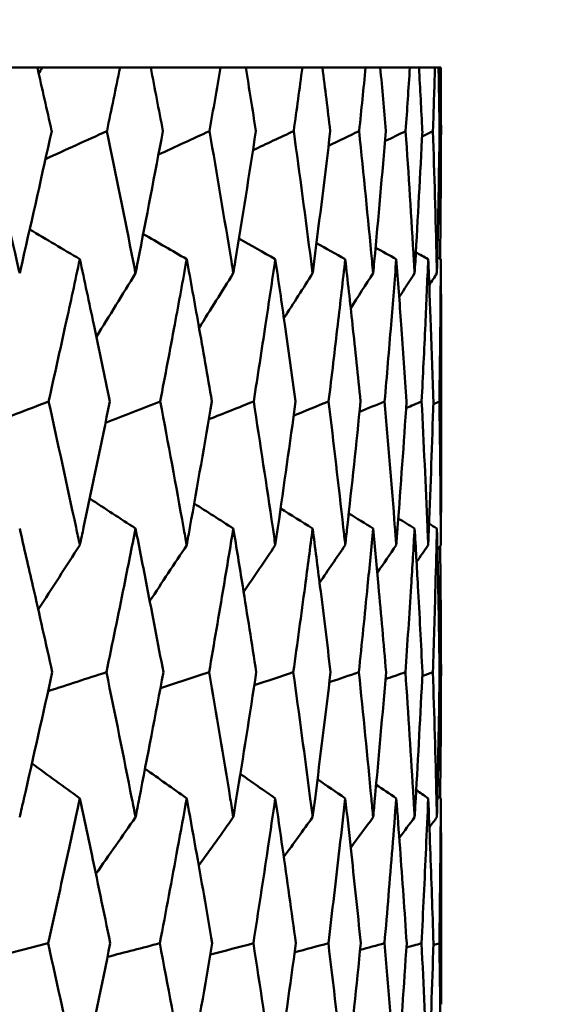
# Model space of a CAD drawing. Header units: millimetres. Extents: x 172 to 1631, y 500 to 2693.
# Tile 62 of 218: x 452.51 to 454.69, y 734.87 to 738.89. Entities that reach past the tile are written whole.
import ezdxf

# ---------------------------------------------------------------- set-up
doc = ezdxf.new("R2010")
doc.units = ezdxf.units.MM
doc.header["$LTSCALE"] = 10
doc.layers.add('Widoczne (ISO)', color=7, linetype='Continuous', lineweight=50)

msp = doc.modelspace()

# ---------------------------------------------------------------- linework, layer by layer
at = {"layer": 'Widoczne (ISO)'}
for p, q in [((452.5831, 738.6986), (452.4366, 738.6986)), ((452.5831, 738.6986), (452.6025, 738.6986)), ((452.6025, 738.6986), (452.9211, 738.6986)), ((453.0466, 738.6986), (452.9211, 738.6986)), ((453.0466, 738.6986), (453.3317, 738.6986)), ((453.4357, 738.6986), (453.3317, 738.6986)), ((453.4357, 738.6986), (453.667, 738.6986)), ((453.7492, 738.6986), (453.667, 738.6986)), ((453.7492, 738.6986), (453.9257, 738.6986)), ((453.9856, 738.6986), (453.9257, 738.6986)), ((453.9856, 738.6986), (454.1066, 738.6986)), ((454.144, 738.6986), (454.1066, 738.6986)), ((454.144, 738.6986), (454.209, 738.6986)), ((454.2239, 738.6986), (454.209, 738.6986)), ((454.2239, 738.6986), (454.2327, 738.6986)), ((454.2281, 738.4362), (454.234, 738.4393)), ((454.2343, 737.573), (454.2343, 737.094)), ((454.2282, 736.226), (454.234, 736.2282)), ((454.2343, 735.3685), (454.2343, 734.8714))]:
    msp.add_line(p, q, dxfattribs=at)
msp.add_circle((434.2343, 768.6986), 50, dxfattribs=at)
for points, knots in [([(452.6417, 738.4393), (452.6416, 738.4399), (452.6415, 738.4404), (452.6221, 738.5268), (452.6027, 738.6127), (452.5831, 738.6986)], [0.02951568, 0.02951568, 0.02951568, 0.02951568, 0.02969929, 0.02969929, 0.05939589, 0.05939589, 0.05939589, 0.05939589]), ([(452.9211, 738.6986), (452.9035, 738.6127), (452.8858, 738.5268), (452.8678, 738.4404), (452.8677, 738.4399), (452.8676, 738.4393)], [0, 0, 0, 0, 0.02969567, 0.02969567, 0.02988021, 0.02988021, 0.02988021, 0.02988021]), ([(453.0965, 738.4393), (453.0964, 738.4399), (453.0963, 738.4404), (453.0798, 738.5268), (453.0633, 738.6127), (453.0466, 738.6986)], [0.02951568, 0.02951568, 0.02951568, 0.02951568, 0.02969929, 0.02969929, 0.05939589, 0.05939589, 0.05939589, 0.05939589]), ([(453.3317, 738.6986), (453.3171, 738.6127), (453.3023, 738.5268), (453.2873, 738.4404), (453.2872, 738.4399), (453.2871, 738.4393)], [0, 0, 0, 0, 0.02969567, 0.02969567, 0.02988021, 0.02988021, 0.02988021, 0.02988021]), ([(453.4768, 738.4393), (453.4767, 738.4399), (453.4766, 738.4404), (453.4631, 738.5268), (453.4495, 738.6127), (453.4357, 738.6986)], [0.02951568, 0.02951568, 0.02951568, 0.02951568, 0.02969929, 0.02969929, 0.05939589, 0.05939589, 0.05939589, 0.05939589]), ([(453.667, 738.6986), (453.6554, 738.6127), (453.6436, 738.5268), (453.6315, 738.4404), (453.6315, 738.4399), (453.6314, 738.4393)], [0, 0, 0, 0, 0.02969567, 0.02969567, 0.02988021, 0.02988021, 0.02988021, 0.02988021]), ([(453.7811, 738.4393), (453.7811, 738.4399), (453.781, 738.4404), (453.7705, 738.5268), (453.7599, 738.6127), (453.7492, 738.6986)], [0.02951568, 0.02951568, 0.02951568, 0.02951568, 0.02969929, 0.02969929, 0.05939589, 0.05939589, 0.05939589, 0.05939589]), ([(453.9257, 738.6986), (453.917, 738.6127), (453.9083, 738.5268), (453.8992, 738.4404), (453.8992, 738.4399), (453.8991, 738.4393)], [0, 0, 0, 0, 0.02969567, 0.02969567, 0.02988021, 0.02988021, 0.02988021, 0.02988021]), ([(454.0084, 738.4393), (454.0083, 738.4399), (454.0083, 738.4404), (454.0009, 738.5268), (453.9933, 738.6127), (453.9856, 738.6986)], [0.02951568, 0.02951568, 0.02951568, 0.02951568, 0.02969929, 0.02969929, 0.05939589, 0.05939589, 0.05939589, 0.05939589]), ([(454.1066, 738.6986), (454.101, 738.6127), (454.0953, 738.5268), (454.0893, 738.4404), (454.0893, 738.4399), (454.0892, 738.4393)], [0, 0, 0, 0, 0.02969567, 0.02969567, 0.02988021, 0.02988021, 0.02988021, 0.02988021]), ([(454.1576, 738.4393), (454.1575, 738.4399), (454.1575, 738.4404), (454.1532, 738.5268), (454.1487, 738.6127), (454.144, 738.6986)], [0.02951568, 0.02951568, 0.02951568, 0.02951568, 0.02969929, 0.02969929, 0.05939589, 0.05939589, 0.05939589, 0.05939589]), ([(454.209, 738.6986), (454.2066, 738.6127), (454.2039, 738.5268), (454.2011, 738.4404), (454.201, 738.4399), (454.201, 738.4393)], [0, 0, 0, 0, 0.02969567, 0.02969567, 0.02988021, 0.02988021, 0.02988021, 0.02988021]), ([(454.2281, 738.4393), (454.2281, 738.4399), (454.2281, 738.4404), (454.2269, 738.5268), (454.2255, 738.6127), (454.2239, 738.6986)], [0.02951568, 0.02951568, 0.02951568, 0.02951568, 0.02969929, 0.02969929, 0.05939589, 0.05939589, 0.05939589, 0.05939589]), ([(454.2327, 738.6986), (454.2333, 738.6127), (454.2337, 738.5268), (454.234, 738.4404), (454.234, 738.4399), (454.234, 738.4393)], [0, 0, 0, 0, 0.02969567, 0.02969567, 0.02988021, 0.02988021, 0.02988021, 0.02988021]), ([(452.3746, 738.4393), (452.4169, 738.262), (452.4585, 738.0847), (452.5031, 737.891), (452.5069, 737.8746), (452.5106, 737.8583)], [0.0297954, 0.0297954, 0.0297954, 0.0297954, 0.09092493, 0.09092493, 0.09655955, 0.09655955, 0.09655955, 0.09655955]), ([(452.5106, 737.8583), (452.5144, 737.8745), (452.5181, 737.8908), (452.5624, 738.0845), (452.6024, 738.2619), (452.6417, 738.4393)], [0.0853813, 0.0853813, 0.0853813, 0.0853813, 0.09097809, 0.09097809, 0.15214536, 0.15214536, 0.15214536, 0.15214536]), ([(452.8676, 738.4393), (452.9041, 738.262), (452.9399, 738.0847), (452.9781, 737.891), (452.9814, 737.8746), (452.9846, 737.8583)], [0.0297954, 0.0297954, 0.0297954, 0.0297954, 0.09092493, 0.09092493, 0.09655955, 0.09655955, 0.09655955, 0.09655955]), ([(452.9846, 737.8583), (452.9878, 737.8745), (452.991, 737.8908), (453.0289, 738.0845), (453.0631, 738.2619), (453.0965, 738.4393)], [0.0853813, 0.0853813, 0.0853813, 0.0853813, 0.09097809, 0.09097809, 0.15214536, 0.15214536, 0.15214536, 0.15214536]), ([(453.2871, 738.4393), (453.3176, 738.262), (453.3474, 738.0847), (453.3792, 737.891), (453.3819, 737.8746), (453.3845, 737.8583)], [0.0297954, 0.0297954, 0.0297954, 0.0297954, 0.09092493, 0.09092493, 0.09655955, 0.09655955, 0.09655955, 0.09655955]), ([(453.3845, 737.8583), (453.3872, 737.8745), (453.3898, 737.8908), (453.4213, 738.0845), (453.4494, 738.2619), (453.4768, 738.4393)], [0.0853813, 0.0853813, 0.0853813, 0.0853813, 0.09097809, 0.09097809, 0.15214536, 0.15214536, 0.15214536, 0.15214536]), ([(453.6314, 738.4393), (453.6558, 738.262), (453.6796, 738.0847), (453.7047, 737.891), (453.7068, 737.8746), (453.7089, 737.8583)], [0.0297954, 0.0297954, 0.0297954, 0.0297954, 0.09092493, 0.09092493, 0.09655955, 0.09655955, 0.09655955, 0.09655955]), ([(453.7089, 737.8583), (453.711, 737.8745), (453.7131, 737.8908), (453.7379, 738.0845), (453.7599, 738.2619), (453.7811, 738.4393)], [0.0853813, 0.0853813, 0.0853813, 0.0853813, 0.09097809, 0.09097809, 0.15214536, 0.15214536, 0.15214536, 0.15214536]), ([(453.8991, 738.4393), (453.9174, 738.262), (453.935, 738.0847), (453.9533, 737.891), (453.9549, 737.8746), (453.9564, 737.8583)], [0.0297954, 0.0297954, 0.0297954, 0.0297954, 0.09092493, 0.09092493, 0.09655955, 0.09655955, 0.09655955, 0.09655955]), ([(453.9564, 737.8583), (453.9579, 737.8745), (453.9595, 737.8908), (453.9775, 738.0845), (453.9933, 738.2619), (454.0084, 738.4393)], [0.0853813, 0.0853813, 0.0853813, 0.0853813, 0.09097809, 0.09097809, 0.15214536, 0.15214536, 0.15214536, 0.15214536]), ([(454.0892, 738.4393), (454.1013, 738.262), (454.1126, 738.0847), (454.1242, 737.891), (454.1251, 737.8746), (454.1261, 737.8583)], [0.0297954, 0.0297954, 0.0297954, 0.0297954, 0.09092493, 0.09092493, 0.09655955, 0.09655955, 0.09655955, 0.09655955]), ([(454.1261, 737.8583), (454.127, 737.8745), (454.128, 737.8908), (454.1392, 738.0845), (454.1488, 738.2619), (454.1576, 738.4393)], [0.0853813, 0.0853813, 0.0853813, 0.0853813, 0.09097809, 0.09097809, 0.15214536, 0.15214536, 0.15214536, 0.15214536]), ([(454.201, 738.4393), (454.2068, 738.262), (454.2118, 738.0847), (454.2165, 737.891), (454.2169, 737.8746), (454.2173, 737.8583)], [0.0297954, 0.0297954, 0.0297954, 0.0297954, 0.09092493, 0.09092493, 0.09655955, 0.09655955, 0.09655955, 0.09655955]), ([(454.2173, 737.8583), (454.2176, 737.8745), (454.218, 737.8908), (454.2224, 738.0845), (454.2256, 738.2619), (454.2281, 738.4393)], [0.0853813, 0.0853813, 0.0853813, 0.0853813, 0.09097809, 0.09097809, 0.15214536, 0.15214536, 0.15214536, 0.15214536]), ([(452.7567, 737.916), (452.7376, 737.8271), (452.7182, 737.7382), (452.6757, 737.5444), (452.6524, 737.4396), (452.6289, 737.3347)], [0.03078053, 0.03078053, 0.03078053, 0.03078053, 0.06149921, 0.06149921, 0.09773041, 0.09773041, 0.09773041, 0.09773041]), ([(452.8795, 737.3347), (452.8578, 737.4395), (452.8359, 737.5444), (452.7949, 737.7382), (452.7759, 737.8271), (452.7567, 737.916)], [0.02528165, 0.02528165, 0.02528165, 0.02528165, 0.06150593, 0.06150593, 0.09223152, 0.09223152, 0.09223152, 0.09223152]), ([(453.1939, 737.916), (453.1777, 737.8271), (453.1614, 737.7382), (453.1253, 737.5444), (453.1056, 737.4396), (453.0856, 737.3347)], [0.03078053, 0.03078053, 0.03078053, 0.03078053, 0.06149921, 0.06149921, 0.09773041, 0.09773041, 0.09773041, 0.09773041]), ([(453.297, 737.3347), (453.2789, 737.4395), (453.2605, 737.5444), (453.2261, 737.7382), (453.2101, 737.8271), (453.1939, 737.916)], [0.02528165, 0.02528165, 0.02528165, 0.02528165, 0.06150593, 0.06150593, 0.09223152, 0.09223152, 0.09223152, 0.09223152]), ([(453.5562, 737.916), (453.5431, 737.8271), (453.5298, 737.7382), (453.5004, 737.5444), (453.4843, 737.4396), (453.4678, 737.3347)], [0.03078053, 0.03078053, 0.03078053, 0.03078053, 0.06149921, 0.06149921, 0.09773041, 0.09773041, 0.09773041, 0.09773041]), ([(453.6393, 737.3347), (453.6248, 737.4395), (453.6101, 737.5444), (453.5823, 737.7382), (453.5694, 737.8271), (453.5562, 737.916)], [0.02528165, 0.02528165, 0.02528165, 0.02528165, 0.06150593, 0.06150593, 0.09223152, 0.09223152, 0.09223152, 0.09223152]), ([(453.8423, 737.916), (453.8323, 737.8271), (453.8221, 737.7382), (453.7995, 737.5444), (453.787, 737.4396), (453.7742, 737.3347)], [0.03078053, 0.03078053, 0.03078053, 0.03078053, 0.06149921, 0.06149921, 0.09773041, 0.09773041, 0.09773041, 0.09773041]), ([(453.9051, 737.3347), (453.8942, 737.4395), (453.8831, 737.5444), (453.8622, 737.7382), (453.8523, 737.8271), (453.8423, 737.916)], [0.02528165, 0.02528165, 0.02528165, 0.02528165, 0.06150593, 0.06150593, 0.09223152, 0.09223152, 0.09223152, 0.09223152]), ([(454.051, 737.916), (454.0442, 737.8271), (454.0371, 737.7382), (454.0213, 737.5444), (454.0125, 737.4396), (454.0034, 737.3347)], [0.03078053, 0.03078053, 0.03078053, 0.03078053, 0.06149921, 0.06149921, 0.09773041, 0.09773041, 0.09773041, 0.09773041]), ([(454.0931, 737.3347), (454.0861, 737.4395), (454.0787, 737.5444), (454.0646, 737.7382), (454.0579, 737.8271), (454.051, 737.916)], [0.02528165, 0.02528165, 0.02528165, 0.02528165, 0.06150593, 0.06150593, 0.09223152, 0.09223152, 0.09223152, 0.09223152]), ([(454.1815, 737.916), (454.1778, 737.8271), (454.174, 737.7382), (454.1651, 737.5444), (454.16, 737.4396), (454.1547, 737.3347)], [0.03078053, 0.03078053, 0.03078053, 0.03078053, 0.06149921, 0.06149921, 0.09773041, 0.09773041, 0.09773041, 0.09773041]), ([(454.2029, 737.3347), (454.1995, 737.4395), (454.1959, 737.5444), (454.1887, 737.7382), (454.1852, 737.8271), (454.1815, 737.916)], [0.02528165, 0.02528165, 0.02528165, 0.02528165, 0.06150593, 0.06150593, 0.09223152, 0.09223152, 0.09223152, 0.09223152]), ([(454.2333, 737.916), (454.2328, 737.8271), (454.2321, 737.7382), (454.2302, 737.5444), (454.2289, 737.4396), (454.2273, 737.3347)], [0.03078053, 0.03078053, 0.03078053, 0.03078053, 0.06149921, 0.06149921, 0.09773041, 0.09773041, 0.09773041, 0.09773041]), ([(454.2343, 737.573), (454.2343, 737.5984), (454.2342, 737.6238), (454.2341, 737.7382), (454.2338, 737.8271), (454.2333, 737.916)], [0.05272816, 0.05272816, 0.05272816, 0.05272816, 0.06150593, 0.06150593, 0.09223152, 0.09223152, 0.09223152, 0.09223152]), ([(452.6289, 737.3347), (452.667, 737.1632), (452.7044, 736.9916), (452.7464, 736.7958), (452.7516, 736.7716), (452.7567, 736.7473)], [0.02983351, 0.02983351, 0.02983351, 0.02983351, 0.0889495, 0.0889495, 0.09731113, 0.09731113, 0.09731113, 0.09731113]), ([(452.7567, 736.7473), (452.7619, 736.7715), (452.767, 736.7956), (452.8086, 736.9914), (452.8443, 737.1631), (452.8795, 737.3347)], [0.0806421, 0.0806421, 0.0806421, 0.0806421, 0.08897282, 0.08897282, 0.14811965, 0.14811965, 0.14811965, 0.14811965]), ([(453.0856, 737.3347), (453.118, 737.1632), (453.1497, 736.9916), (453.1852, 736.7958), (453.1895, 736.7716), (453.1939, 736.7473)], [0.02983351, 0.02983351, 0.02983351, 0.02983351, 0.0889495, 0.0889495, 0.09731113, 0.09731113, 0.09731113, 0.09731113]), ([(453.1939, 736.7473), (453.1983, 736.7715), (453.2026, 736.7956), (453.2376, 736.9914), (453.2676, 737.1631), (453.297, 737.3347)], [0.0806421, 0.0806421, 0.0806421, 0.0806421, 0.08897282, 0.08897282, 0.14811965, 0.14811965, 0.14811965, 0.14811965]), ([(453.4678, 737.3347), (453.4944, 737.1632), (453.5203, 736.9916), (453.5491, 736.7958), (453.5527, 736.7716), (453.5562, 736.7473)], [0.02983351, 0.02983351, 0.02983351, 0.02983351, 0.0889495, 0.0889495, 0.09731113, 0.09731113, 0.09731113, 0.09731113]), ([(453.5562, 736.7473), (453.5598, 736.7715), (453.5633, 736.7956), (453.5916, 736.9914), (453.6158, 737.1631), (453.6393, 737.3347)], [0.0806421, 0.0806421, 0.0806421, 0.0806421, 0.08897282, 0.08897282, 0.14811965, 0.14811965, 0.14811965, 0.14811965]), ([(453.7742, 737.3347), (453.7949, 737.1632), (453.8149, 736.9916), (453.8369, 736.7958), (453.8396, 736.7716), (453.8423, 736.7473)], [0.02983351, 0.02983351, 0.02983351, 0.02983351, 0.0889495, 0.0889495, 0.09731113, 0.09731113, 0.09731113, 0.09731113]), ([(453.8423, 736.7473), (453.845, 736.7715), (453.8477, 736.7956), (453.8693, 736.9914), (453.8875, 737.1631), (453.9051, 737.3347)], [0.0806421, 0.0806421, 0.0806421, 0.0806421, 0.08897282, 0.08897282, 0.14811965, 0.14811965, 0.14811965, 0.14811965]), ([(454.0034, 737.3347), (454.0181, 737.1632), (454.0321, 736.9916), (454.0473, 736.7958), (454.0492, 736.7716), (454.051, 736.7473)], [0.02983351, 0.02983351, 0.02983351, 0.02983351, 0.0889495, 0.0889495, 0.09731113, 0.09731113, 0.09731113, 0.09731113]), ([(454.051, 736.7473), (454.0529, 736.7715), (454.0547, 736.7956), (454.0694, 736.9914), (454.0816, 737.1631), (454.0931, 737.3347)], [0.0806421, 0.0806421, 0.0806421, 0.0806421, 0.08897282, 0.08897282, 0.14811965, 0.14811965, 0.14811965, 0.14811965]), ([(454.1547, 737.3347), (454.1633, 737.1632), (454.1713, 736.9916), (454.1795, 736.7958), (454.1805, 736.7716), (454.1815, 736.7473)], [0.02983351, 0.02983351, 0.02983351, 0.02983351, 0.0889495, 0.0889495, 0.09731113, 0.09731113, 0.09731113, 0.09731113]), ([(454.1815, 736.7473), (454.1825, 736.7715), (454.1835, 736.7956), (454.1913, 736.9914), (454.1974, 737.1631), (454.2029, 737.3347)], [0.0806421, 0.0806421, 0.0806421, 0.0806421, 0.08897282, 0.08897282, 0.14811965, 0.14811965, 0.14811965, 0.14811965]), ([(454.2273, 737.3347), (454.2298, 737.1632), (454.2317, 736.9916), (454.233, 736.7958), (454.2332, 736.7716), (454.2333, 736.7473)], [0.02983351, 0.02983351, 0.02983351, 0.02983351, 0.0889495, 0.0889495, 0.09731113, 0.09731113, 0.09731113, 0.09731113]), ([(454.2333, 736.7473), (454.2334, 736.7715), (454.2335, 736.7956), (454.2341, 736.9112), (454.2343, 737.0026), (454.2343, 737.094)], [0.0806421, 0.0806421, 0.0806421, 0.0806421, 0.08897282, 0.08897282, 0.12046785, 0.12046785, 0.12046785, 0.12046785]), ([(452.644, 736.2282), (452.6179, 736.3455), (452.5915, 736.4629), (452.5468, 736.6587), (452.5288, 736.7372), (452.5106, 736.8156)], [0.02104899, 0.02104899, 0.02104899, 0.02104899, 0.0615671, 0.0615671, 0.08866561, 0.08866561, 0.08866561, 0.08866561]), ([(452.9846, 736.8156), (452.969, 736.7372), (452.9533, 736.6587), (452.9138, 736.4629), (452.8898, 736.3455), (452.8654, 736.2282)], [0.03448054, 0.03448054, 0.03448054, 0.03448054, 0.06157222, 0.06157222, 0.10209717, 0.10209717, 0.10209717, 0.10209717]), ([(453.0984, 736.2282), (453.0762, 736.3455), (453.0537, 736.4629), (453.0156, 736.6587), (453.0001, 736.7372), (452.9846, 736.8156)], [0.02104899, 0.02104899, 0.02104899, 0.02104899, 0.0615671, 0.0615671, 0.08866561, 0.08866561, 0.08866561, 0.08866561]), ([(453.3845, 736.8156), (453.3716, 736.7372), (453.3586, 736.6587), (453.3257, 736.4629), (453.3056, 736.3455), (453.2853, 736.2282)], [0.03448054, 0.03448054, 0.03448054, 0.03448054, 0.06157222, 0.06157222, 0.10209717, 0.10209717, 0.10209717, 0.10209717]), ([(453.4784, 736.2282), (453.4602, 736.3455), (453.4417, 736.4629), (453.4102, 736.6587), (453.3974, 736.7372), (453.3845, 736.8156)], [0.02104899, 0.02104899, 0.02104899, 0.02104899, 0.0615671, 0.0615671, 0.08866561, 0.08866561, 0.08866561, 0.08866561]), ([(453.7089, 736.8156), (453.6987, 736.7372), (453.6884, 736.6587), (453.6622, 736.4629), (453.6462, 736.3455), (453.6299, 736.2282)], [0.03448054, 0.03448054, 0.03448054, 0.03448054, 0.06157222, 0.06157222, 0.10209717, 0.10209717, 0.10209717, 0.10209717]), ([(453.7824, 736.2282), (453.7683, 736.3455), (453.7538, 736.4629), (453.7291, 736.6587), (453.7191, 736.7372), (453.7089, 736.8156)], [0.02104899, 0.02104899, 0.02104899, 0.02104899, 0.0615671, 0.0615671, 0.08866561, 0.08866561, 0.08866561, 0.08866561]), ([(453.9564, 736.8156), (453.949, 736.7372), (453.9414, 736.6587), (453.9221, 736.4629), (453.9102, 736.3455), (453.898, 736.2282)], [0.03448054, 0.03448054, 0.03448054, 0.03448054, 0.06157222, 0.06157222, 0.10209717, 0.10209717, 0.10209717, 0.10209717]), ([(454.0093, 736.2282), (453.9993, 736.3455), (453.9889, 736.4629), (453.9711, 736.6587), (453.9638, 736.7372), (453.9564, 736.8156)], [0.02104899, 0.02104899, 0.02104899, 0.02104899, 0.0615671, 0.0615671, 0.08866561, 0.08866561, 0.08866561, 0.08866561]), ([(454.1261, 736.8156), (454.1214, 736.7372), (454.1167, 736.6587), (454.1043, 736.4629), (454.0966, 736.3455), (454.0885, 736.2282)], [0.03448054, 0.03448054, 0.03448054, 0.03448054, 0.06157222, 0.06157222, 0.10209717, 0.10209717, 0.10209717, 0.10209717]), ([(454.1581, 736.2282), (454.1523, 736.3455), (454.1461, 736.4629), (454.1352, 736.6587), (454.1307, 736.7372), (454.1261, 736.8156)], [0.02104899, 0.02104899, 0.02104899, 0.02104899, 0.0615671, 0.0615671, 0.08866561, 0.08866561, 0.08866561, 0.08866561]), ([(454.2173, 736.8156), (454.2154, 736.7372), (454.2134, 736.6587), (454.2081, 736.4629), (454.2045, 736.3455), (454.2007, 736.2282)], [0.03448054, 0.03448054, 0.03448054, 0.03448054, 0.06157222, 0.06157222, 0.10209717, 0.10209717, 0.10209717, 0.10209717]), ([(454.2283, 736.2282), (454.2266, 736.3455), (454.2247, 736.4629), (454.2208, 736.6587), (454.2191, 736.7372), (454.2173, 736.8156)], [0.02104899, 0.02104899, 0.02104899, 0.02104899, 0.0615671, 0.0615671, 0.08866561, 0.08866561, 0.08866561, 0.08866561]), ([(454.2304, 736.7432), (454.231, 736.6889), (454.2316, 736.6346), (454.233, 736.4629), (454.2337, 736.3455), (454.234, 736.2282)], [0.04281712, 0.04281712, 0.04281712, 0.04281712, 0.06157222, 0.06157222, 0.10209717, 0.10209717, 0.10209717, 0.10209717]), ([(452.5106, 735.6359), (452.5164, 735.661), (452.5222, 735.6862), (452.5673, 735.8836), (452.606, 736.0559), (452.644, 736.2282)], [0.07597559, 0.07597559, 0.07597559, 0.07597559, 0.08464777, 0.08464777, 0.14401425, 0.14401425, 0.14401425, 0.14401425]), ([(452.8654, 736.2282), (452.9008, 736.056), (452.9356, 735.8838), (452.9746, 735.6863), (452.9796, 735.6611), (452.9846, 735.6359)], [0.02530969, 0.02530969, 0.02530969, 0.02530969, 0.08465152, 0.08465152, 0.09334823, 0.09334823, 0.09334823, 0.09334823]), ([(452.9846, 735.6359), (452.9895, 735.661), (452.9945, 735.6862), (453.0331, 735.8836), (453.0661, 736.0559), (453.0984, 736.2282)], [0.07597559, 0.07597559, 0.07597559, 0.07597559, 0.08464777, 0.08464777, 0.14401425, 0.14401425, 0.14401425, 0.14401425]), ([(453.2853, 736.2282), (453.3149, 736.056), (453.3439, 735.8838), (453.3763, 735.6863), (453.3804, 735.6611), (453.3845, 735.6359)], [0.02530969, 0.02530969, 0.02530969, 0.02530969, 0.08465152, 0.08465152, 0.09334823, 0.09334823, 0.09334823, 0.09334823]), ([(453.3845, 735.6359), (453.3886, 735.661), (453.3927, 735.6862), (453.4247, 735.8836), (453.4519, 736.0559), (453.4784, 736.2282)], [0.07597559, 0.07597559, 0.07597559, 0.07597559, 0.08464777, 0.08464777, 0.14401425, 0.14401425, 0.14401425, 0.14401425]), ([(453.6299, 736.2282), (453.6537, 736.056), (453.6767, 735.8838), (453.7024, 735.6863), (453.7056, 735.6611), (453.7089, 735.6359)], [0.02530969, 0.02530969, 0.02530969, 0.02530969, 0.08465152, 0.08465152, 0.09334823, 0.09334823, 0.09334823, 0.09334823]), ([(453.7089, 735.6359), (453.7121, 735.661), (453.7154, 735.6862), (453.7405, 735.8836), (453.7618, 736.0559), (453.7824, 736.2282)], [0.07597559, 0.07597559, 0.07597559, 0.07597559, 0.08464777, 0.08464777, 0.14401425, 0.14401425, 0.14401425, 0.14401425]), ([(453.898, 736.2282), (453.9158, 736.056), (453.9329, 735.8838), (453.9517, 735.6863), (453.954, 735.6611), (453.9564, 735.6359)], [0.02530969, 0.02530969, 0.02530969, 0.02530969, 0.08465152, 0.08465152, 0.09334823, 0.09334823, 0.09334823, 0.09334823]), ([(453.9564, 735.6359), (453.9588, 735.661), (453.9611, 735.6862), (453.9794, 735.8836), (453.9947, 736.0559), (454.0093, 736.2282)], [0.07597559, 0.07597559, 0.07597559, 0.07597559, 0.08464777, 0.08464777, 0.14401425, 0.14401425, 0.14401425, 0.14401425]), ([(454.0885, 736.2282), (454.1003, 736.056), (454.1113, 735.8838), (454.1231, 735.6863), (454.1246, 735.6611), (454.1261, 735.6359)], [0.02530969, 0.02530969, 0.02530969, 0.02530969, 0.08465152, 0.08465152, 0.09334823, 0.09334823, 0.09334823, 0.09334823]), ([(454.1261, 735.6359), (454.1276, 735.661), (454.129, 735.6862), (454.1404, 735.8836), (454.1496, 736.0559), (454.1581, 736.2282)], [0.07597559, 0.07597559, 0.07597559, 0.07597559, 0.08464777, 0.08464777, 0.14401425, 0.14401425, 0.14401425, 0.14401425]), ([(454.2007, 736.2282), (454.2063, 736.056), (454.2112, 735.8838), (454.2161, 735.6863), (454.2167, 735.6611), (454.2173, 735.6359)], [0.02530969, 0.02530969, 0.02530969, 0.02530969, 0.08465152, 0.08465152, 0.09334823, 0.09334823, 0.09334823, 0.09334823]), ([(454.2173, 735.6359), (454.2179, 735.661), (454.2184, 735.6862), (454.2228, 735.8836), (454.2259, 736.0559), (454.2283, 736.2282)], [0.07597559, 0.07597559, 0.07597559, 0.07597559, 0.08464777, 0.08464777, 0.14401425, 0.14401425, 0.14401425, 0.14401425]), ([(452.7567, 735.7129), (452.7422, 735.6452), (452.7276, 735.5776), (452.6846, 735.3802), (452.656, 735.2504), (452.627, 735.1207)], [0.03825175, 0.03825175, 0.03825175, 0.03825175, 0.06160817, 0.06160817, 0.10638617, 0.10638617, 0.10638617, 0.10638617]), ([(452.8812, 735.1207), (452.8545, 735.2504), (452.8275, 735.3801), (452.7857, 735.5775), (452.7713, 735.6452), (452.7567, 735.7129)], [0.01681985, 0.01681985, 0.01681985, 0.01681985, 0.06159108, 0.06159108, 0.08495433, 0.08495433, 0.08495433, 0.08495433]), ([(453.1939, 735.7129), (453.1816, 735.6452), (453.1693, 735.5776), (453.1329, 735.3802), (453.1086, 735.2504), (453.0839, 735.1207)], [0.03825175, 0.03825175, 0.03825175, 0.03825175, 0.06160817, 0.06160817, 0.10638617, 0.10638617, 0.10638617, 0.10638617]), ([(453.2985, 735.1207), (453.2762, 735.2504), (453.2535, 735.3801), (453.2183, 735.5775), (453.2062, 735.6452), (453.1939, 735.7129)], [0.01681985, 0.01681985, 0.01681985, 0.01681985, 0.06159108, 0.06159108, 0.08495433, 0.08495433, 0.08495433, 0.08495433]), ([(453.5562, 735.7129), (453.5463, 735.6452), (453.5362, 735.5776), (453.5066, 735.3802), (453.4867, 735.2504), (453.4665, 735.1207)], [0.03825175, 0.03825175, 0.03825175, 0.03825175, 0.06160817, 0.06160817, 0.10638617, 0.10638617, 0.10638617, 0.10638617]), ([(453.6405, 735.1207), (453.6227, 735.2504), (453.6044, 735.3801), (453.576, 735.5775), (453.5662, 735.6452), (453.5562, 735.7129)], [0.01681985, 0.01681985, 0.01681985, 0.01681985, 0.06159108, 0.06159108, 0.08495433, 0.08495433, 0.08495433, 0.08495433]), ([(453.8423, 735.7129), (453.8347, 735.6452), (453.827, 735.5776), (453.8043, 735.3802), (453.7889, 735.2504), (453.7732, 735.1207)], [0.03825175, 0.03825175, 0.03825175, 0.03825175, 0.06160817, 0.06160817, 0.10638617, 0.10638617, 0.10638617, 0.10638617]), ([(453.9059, 735.1207), (453.8926, 735.2504), (453.8789, 735.3801), (453.8574, 735.5775), (453.8499, 735.6452), (453.8423, 735.7129)], [0.01681985, 0.01681985, 0.01681985, 0.01681985, 0.06159108, 0.06159108, 0.08495433, 0.08495433, 0.08495433, 0.08495433]), ([(454.051, 735.7129), (454.0458, 735.6452), (454.0405, 735.5776), (454.0247, 735.3802), (454.0139, 735.2504), (454.0027, 735.1207)], [0.03825175, 0.03825175, 0.03825175, 0.03825175, 0.06160817, 0.06160817, 0.10638617, 0.10638617, 0.10638617, 0.10638617]), ([(454.0937, 735.1207), (454.085, 735.2504), (454.0759, 735.3801), (454.0613, 735.5775), (454.0562, 735.6452), (454.051, 735.7129)], [0.01681985, 0.01681985, 0.01681985, 0.01681985, 0.06159108, 0.06159108, 0.08495433, 0.08495433, 0.08495433, 0.08495433]), ([(454.1815, 735.7129), (454.1787, 735.6452), (454.1758, 735.5776), (454.167, 735.3802), (454.1608, 735.2504), (454.1542, 735.1207)], [0.03825175, 0.03825175, 0.03825175, 0.03825175, 0.06160817, 0.06160817, 0.10638617, 0.10638617, 0.10638617, 0.10638617]), ([(454.2031, 735.1207), (454.199, 735.2504), (454.1945, 735.3801), (454.187, 735.5775), (454.1843, 735.6452), (454.1815, 735.7129)], [0.01681985, 0.01681985, 0.01681985, 0.01681985, 0.06159108, 0.06159108, 0.08495433, 0.08495433, 0.08495433, 0.08495433]), ([(454.2333, 735.7129), (454.2329, 735.6452), (454.2324, 735.5776), (454.2307, 735.3802), (454.2291, 735.2504), (454.2272, 735.1207)], [0.03825175, 0.03825175, 0.03825175, 0.03825175, 0.06160817, 0.06160817, 0.10638617, 0.10638617, 0.10638617, 0.10638617]), ([(454.2343, 735.3685), (454.2343, 735.4156), (454.2342, 735.4627), (454.2339, 735.5775), (454.2337, 735.6452), (454.2333, 735.7129)], [0.04533066, 0.04533066, 0.04533066, 0.04533066, 0.06159108, 0.06159108, 0.08495433, 0.08495433, 0.08495433, 0.08495433]), ([(452.627, 735.1207), (452.6654, 734.9477), (452.7032, 734.7747), (452.7458, 734.5761), (452.7513, 734.5505), (452.7567, 734.5249)], [0.02053386, 0.02053386, 0.02053386, 0.02053386, 0.08016461, 0.08016461, 0.08898694, 0.08898694, 0.08898694, 0.08898694]), ([(452.7567, 734.5249), (452.7622, 734.5504), (452.7676, 734.576), (452.8098, 734.7746), (452.8458, 734.9476), (452.8812, 735.1207)], [0.07138254, 0.07138254, 0.07138254, 0.07138254, 0.08018544, 0.08018544, 0.13983561, 0.13983561, 0.13983561, 0.13983561]), ([(453.0839, 735.1207), (453.1166, 734.9477), (453.1487, 734.7747), (453.1847, 734.5761), (453.1893, 734.5505), (453.1939, 734.5249)], [0.02053386, 0.02053386, 0.02053386, 0.02053386, 0.08016461, 0.08016461, 0.08898694, 0.08898694, 0.08898694, 0.08898694]), ([(453.1939, 734.5249), (453.1985, 734.5504), (453.2031, 734.576), (453.2386, 734.7746), (453.2689, 734.9476), (453.2985, 735.1207)], [0.07138254, 0.07138254, 0.07138254, 0.07138254, 0.08018544, 0.08018544, 0.13983561, 0.13983561, 0.13983561, 0.13983561]), ([(453.4665, 735.1207), (453.4933, 734.9477), (453.5195, 734.7747), (453.5487, 734.5761), (453.5525, 734.5505), (453.5562, 734.5249)], [0.02053386, 0.02053386, 0.02053386, 0.02053386, 0.08016461, 0.08016461, 0.08898694, 0.08898694, 0.08898694, 0.08898694]), ([(453.5562, 734.5249), (453.56, 734.5504), (453.5637, 734.576), (453.5925, 734.7746), (453.6168, 734.9476), (453.6405, 735.1207)], [0.07138254, 0.07138254, 0.07138254, 0.07138254, 0.08018544, 0.08018544, 0.13983561, 0.13983561, 0.13983561, 0.13983561]), ([(453.7732, 735.1207), (453.794, 734.9477), (453.8142, 734.7747), (453.8366, 734.5761), (453.8395, 734.5505), (453.8423, 734.5249)], [0.02053386, 0.02053386, 0.02053386, 0.02053386, 0.08016461, 0.08016461, 0.08898694, 0.08898694, 0.08898694, 0.08898694]), ([(453.8423, 734.5249), (453.8452, 734.5504), (453.848, 734.576), (453.8699, 734.7746), (453.8883, 734.9476), (453.9059, 735.1207)], [0.07138254, 0.07138254, 0.07138254, 0.07138254, 0.08018544, 0.08018544, 0.13983561, 0.13983561, 0.13983561, 0.13983561]), ([(454.0027, 735.1207), (454.0175, 734.9477), (454.0317, 734.7747), (454.0471, 734.5761), (454.0491, 734.5505), (454.051, 734.5249)], [0.02053386, 0.02053386, 0.02053386, 0.02053386, 0.08016461, 0.08016461, 0.08898694, 0.08898694, 0.08898694, 0.08898694]), ([(454.051, 734.5249), (454.053, 734.5504), (454.0549, 734.576), (454.0698, 734.7746), (454.0821, 734.9476), (454.0937, 735.1207)], [0.07138254, 0.07138254, 0.07138254, 0.07138254, 0.08018544, 0.08018544, 0.13983561, 0.13983561, 0.13983561, 0.13983561]), ([(454.1542, 735.1207), (454.163, 734.9477), (454.171, 734.7747), (454.1794, 734.5761), (454.1805, 734.5505), (454.1815, 734.5249)], [0.02053386, 0.02053386, 0.02053386, 0.02053386, 0.08016461, 0.08016461, 0.08898694, 0.08898694, 0.08898694, 0.08898694]), ([(454.1815, 734.5249), (454.1826, 734.5504), (454.1836, 734.576), (454.1915, 734.7746), (454.1977, 734.9476), (454.2031, 735.1207)], [0.07138254, 0.07138254, 0.07138254, 0.07138254, 0.08018544, 0.08018544, 0.13983561, 0.13983561, 0.13983561, 0.13983561]), ([(454.2272, 735.1207), (454.2298, 734.9477), (454.2317, 734.7747), (454.233, 734.5761), (454.2332, 734.5505), (454.2333, 734.5249)], [0.02053386, 0.02053386, 0.02053386, 0.02053386, 0.08016461, 0.08016461, 0.08898694, 0.08898694, 0.08898694, 0.08898694])]:
    msp.add_open_spline(points, degree=3, knots=knots, dxfattribs=at)
for points in [[(452.6025, 738.6986), (452.5978, 738.6906), (452.5932, 738.6825), (452.5886, 738.6745)], [(452.6163, 738.325), (452.7001, 738.3631), (452.7838, 738.4012), (452.8676, 738.4393)], [(453.0783, 738.3431), (453.1479, 738.3752), (453.2175, 738.4073), (453.2871, 738.4393)], [(453.4647, 738.3612), (453.5202, 738.3872), (453.5758, 738.4133), (453.6314, 738.4393)], [(453.7739, 738.3794), (453.8157, 738.3994), (453.8574, 738.4194), (453.8991, 738.4393)], [(454.0048, 738.3979), (454.033, 738.4117), (454.0611, 738.4255), (454.0892, 738.4393)], [(454.1564, 738.4168), (454.1713, 738.4243), (454.1862, 738.4318), (454.201, 738.4393)], [(454.234, 738.4393), (454.2335, 738.2655), (454.2322, 738.0916), (454.2303, 737.9176)], [(452.7567, 737.916), (452.6883, 737.9565), (452.6199, 737.9969), (452.5515, 738.0373)], [(453.1939, 737.916), (453.1346, 737.9503), (453.0753, 737.9845), (453.016, 738.0188)], [(453.5562, 737.916), (453.5067, 737.9441), (453.4571, 737.9722), (453.4075, 738.0003)], [(453.8423, 737.916), (453.8031, 737.9379), (453.7639, 737.9598), (453.7247, 737.9817)], [(454.051, 737.916), (454.0227, 737.9316), (453.9945, 737.9473), (453.9662, 737.9629)], [(454.1815, 737.916), (454.1647, 737.9252), (454.1479, 737.9345), (454.1311, 737.9437)], [(454.2333, 737.916), (454.2285, 737.9187), (454.2236, 737.9213), (454.2188, 737.924)], [(452.9846, 737.8583), (452.9313, 737.7716), (452.8779, 737.685), (452.8244, 737.5985)], [(453.3845, 737.8583), (453.3379, 737.784), (453.2911, 737.7097), (453.2443, 737.6355)], [(453.7089, 737.8583), (453.6698, 737.797), (453.6306, 737.7358), (453.5914, 737.6746)], [(453.9564, 737.8583), (453.9258, 737.811), (453.8952, 737.7636), (453.8645, 737.7163)], [(454.1261, 737.8583), (454.105, 737.826), (454.0839, 737.7936), (454.0628, 737.7613)], [(454.2173, 737.8583), (454.2068, 737.8423), (454.1963, 737.8263), (454.1858, 737.8103)], [(452.3639, 737.2321), (452.4522, 737.2663), (452.5406, 737.3005), (452.6289, 737.3347)], [(452.8615, 737.2471), (452.9362, 737.2763), (453.0109, 737.3055), (453.0856, 737.3347)], [(453.2845, 737.262), (453.3456, 737.2862), (453.4067, 737.3104), (453.4678, 737.3347)], [(453.6314, 737.277), (453.679, 737.2962), (453.7266, 737.3155), (453.7742, 737.3347)], [(453.9007, 737.2922), (453.9349, 737.3064), (453.9692, 737.3205), (454.0034, 737.3347)], [(454.0913, 737.3078), (454.1125, 737.3168), (454.1336, 737.3257), (454.1547, 737.3347)], [(454.2025, 737.3238), (454.2108, 737.3274), (454.219, 737.3311), (454.2273, 737.3347)], [(452.9846, 736.8156), (452.9221, 736.8563), (452.8596, 736.897), (452.7971, 736.9377)], [(453.3845, 736.8156), (453.3311, 736.8497), (453.2777, 736.8837), (453.2243, 736.9177)], [(453.7089, 736.8156), (453.6653, 736.843), (453.6216, 736.8703), (453.578, 736.8976)], [(453.9564, 736.8156), (453.9232, 736.8362), (453.8899, 736.8568), (453.8567, 736.8773)], [(454.1261, 736.8156), (454.1038, 736.8293), (454.0816, 736.843), (454.0593, 736.8566)], [(454.2173, 736.8156), (454.2065, 736.8222), (454.1958, 736.8287), (454.1851, 736.8353)], [(452.7567, 736.7473), (452.7001, 736.6597), (452.6433, 736.5721), (452.5864, 736.4847)], [(453.1939, 736.7473), (453.1436, 736.6713), (453.0932, 736.5953), (453.0427, 736.5194)], [(453.5562, 736.7473), (453.5131, 736.6834), (453.47, 736.6195), (453.4267, 736.5557)], [(453.8423, 736.7473), (453.8073, 736.6962), (453.7723, 736.6451), (453.7373, 736.5941)], [(454.051, 736.7473), (454.0251, 736.7099), (453.9992, 736.6724), (453.9733, 736.635)], [(454.1815, 736.7473), (454.1657, 736.7246), (454.1499, 736.7018), (454.134, 736.6791)], [(454.2333, 736.7473), (454.2286, 736.7406), (454.224, 736.7339), (454.2193, 736.7272)], [(452.627, 736.1511), (452.7065, 736.1768), (452.786, 736.2025), (452.8654, 736.2282)], [(453.0862, 736.1631), (453.1526, 736.1848), (453.2189, 736.2065), (453.2853, 736.2282)], [(453.4702, 736.1751), (453.5235, 736.1928), (453.5767, 736.2105), (453.6299, 736.2282)], [(453.7775, 736.1873), (453.8177, 736.201), (453.8579, 736.2146), (453.898, 736.2282)], [(454.0069, 736.1998), (454.0341, 736.2093), (454.0613, 736.2187), (454.0885, 736.2282)], [(454.1573, 736.2127), (454.1718, 736.2178), (454.1862, 736.223), (454.2007, 736.2282)], [(454.234, 736.2282), (454.2335, 736.057), (454.2324, 735.8859), (454.2305, 735.7148)], [(452.7567, 735.7129), (452.6914, 735.7604), (452.6261, 735.808), (452.5607, 735.8555)], [(453.1939, 735.7129), (453.137, 735.7533), (453.0802, 735.7937), (453.0233, 735.8341)], [(453.5562, 735.7129), (453.5085, 735.7462), (453.4608, 735.7794), (453.4131, 735.8127)], [(453.8423, 735.7129), (453.8044, 735.7389), (453.7666, 735.765), (453.7287, 735.791)], [(454.051, 735.7129), (454.0236, 735.7315), (453.9962, 735.7502), (453.9688, 735.7688)], [(454.1815, 735.7129), (454.1652, 735.7239), (454.1488, 735.735), (454.1325, 735.746)], [(454.2333, 735.7129), (454.2286, 735.716), (454.2239, 735.7192), (454.2192, 735.7224)], [(452.9846, 735.6359), (452.9306, 735.5586), (452.8765, 735.4813), (452.8223, 735.4041)], [(453.3845, 735.6359), (453.3375, 735.5699), (453.2903, 735.5039), (453.2431, 735.438)], [(453.7089, 735.6359), (453.6696, 735.5817), (453.6303, 735.5276), (453.591, 735.4736)], [(453.9564, 735.6359), (453.9258, 735.5943), (453.8953, 735.5527), (453.8646, 735.5111)], [(454.1261, 735.6359), (454.1052, 735.6076), (454.0842, 735.5794), (454.0633, 735.5511)], [(454.2173, 735.6359), (454.207, 735.622), (454.1966, 735.6082), (454.1863, 735.5943)], [(452.375, 735.0561), (452.459, 735.0776), (452.543, 735.0992), (452.627, 735.1207)], [(452.8699, 735.0653), (452.9412, 735.0838), (453.0126, 735.1022), (453.0839, 735.1207)], [(453.2906, 735.0745), (453.3492, 735.0899), (453.4079, 735.1053), (453.4665, 735.1207)], [(453.6355, 735.0839), (453.6814, 735.0962), (453.7273, 735.1085), (453.7732, 735.1207)], [(453.9032, 735.0935), (453.9363, 735.1026), (453.9695, 735.1117), (454.0027, 735.1207)], [(454.0926, 735.1034), (454.1131, 735.1092), (454.1337, 735.115), (454.1542, 735.1207)], [(454.2029, 735.1137), (454.211, 735.116), (454.2191, 735.1184), (454.2272, 735.1207)]]:
    msp.add_open_spline(points, degree=3, dxfattribs=at)

doc.saveas('drawing.dxf')
